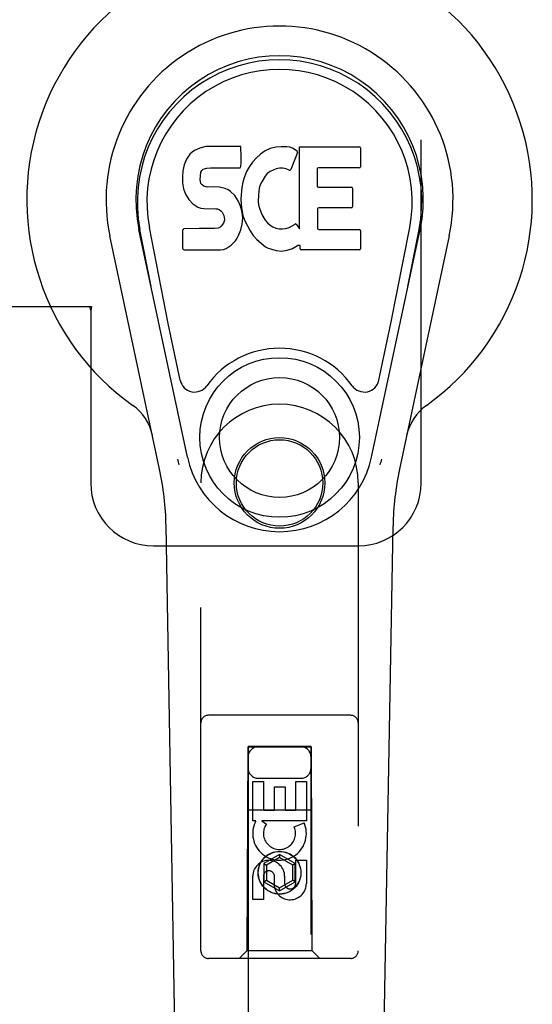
# Model space of a CAD drawing. Header units: inches. Extents: x 0 to 248, y 0 to 160.
# Tile 54 of 82: x 83.8 to 85.83, y 79.29 to 83.2. Entities that reach past the tile are written whole.
import ezdxf

# ---------------------------------------------------------------- set-up
doc = ezdxf.new("R2010")
doc.units = ezdxf.units.IN
doc.header["$LTSCALE"] = 13.627625
doc.header["$MEASUREMENT"] = 0
doc.linetypes.add('HIDDEN', pattern=[0.2, 0.1, -0.1])
doc.layers.add('RIGHTHAND_DOOR_ASSEMBLY', color=7, linetype='CONTINUOUS')

msp = doc.modelspace()

# ---------------------------------------------------------------- linework, layer by layer
at = {"layer": 'RIGHTHAND_DOOR_ASSEMBLY', "color": 8, "linetype": 'HIDDEN'}
for p, q in [((85.3933, 81.3579), (85.3933, 83.6079)), ((83.7628, 82.0579), (84.0838, 82.0579)), ((84.0764, 82.0579), (84.0808, 82.041)), ((84.0838, 82.0579), (84.0808, 82.041)), ((84.0808, 82.041), (84.0808, 81.3579)), ((84.5183, 79.5004), (84.5183, 81.3579)), ((85.1433, 81.3579), (85.1433, 79.5004)), ((84.3308, 81.1079), (85.1433, 81.1079)), ((85.1133, 80.4354), (84.5483, 80.4354)), ((84.7043, 80.3104), (84.7008, 79.5004)), ((84.7043, 80.3104), (84.9573, 80.3104)), ((84.9558, 80.3122), (84.7058, 80.3122)), ((84.7058, 80.3122), (84.7058, 52.3104)), ((84.9558, 80.309), (84.7058, 80.309)), ((84.9558, 52.3104), (84.9558, 80.3122)), ((84.9608, 79.5004), (84.9573, 80.3104)), ((84.7458, 80.1854), (84.9158, 80.1854)), ((84.7242, 80.1725), (84.7666, 80.1725)), ((84.7242, 80.0164), (84.7242, 80.1725)), ((84.7666, 80.1725), (84.7666, 80.059)), ((84.8101, 80.1512), (84.8525, 80.1512)), ((84.8101, 80.059), (84.8101, 80.1512)), ((84.8525, 80.1512), (84.8525, 80.059)), ((84.895, 80.1725), (84.9374, 80.1725)), ((84.895, 80.059), (84.895, 80.1725)), ((84.9374, 80.1725), (84.9374, 80.0164)), ((84.7032, 80.0604), (84.9584, 80.0604)), ((84.7666, 80.059), (84.8101, 80.059)), ((84.8525, 80.059), (84.895, 80.059)), ((84.7365, 80.0164), (84.7242, 80.0164)), ((84.7347, 80.0129), (84.7365, 80.0164)), ((84.9374, 80.0164), (84.7598, 80.0164)), ((84.7598, 80.0164), (84.7784, 80.0034)), ((84.8893, 79.992), (84.9284, 80.0089)), ((84.8308, 79.8828), (84.7683, 79.8468)), ((84.8308, 79.8713), (84.7783, 79.841)), ((84.8933, 79.8468), (84.8308, 79.8828)), ((84.8308, 79.8828), (84.8308, 79.8713)), ((84.8833, 79.841), (84.8308, 79.8713)), ((84.7683, 79.8468), (84.7783, 79.841)), ((84.7683, 79.8468), (84.7683, 79.7746)), ((84.7783, 79.841), (84.7783, 79.7804)), ((84.8933, 79.8468), (84.8833, 79.841)), ((84.8833, 79.7804), (84.8833, 79.841)), ((84.8933, 79.7746), (84.8933, 79.8468)), ((84.895, 79.8601), (84.9374, 79.8601)), ((84.895, 79.7677), (84.895, 79.8601)), ((84.9374, 79.8601), (84.9374, 79.7677)), ((84.7242, 79.7038), (84.7242, 79.7962)), ((84.7666, 79.7962), (84.7666, 79.7038)), ((84.8101, 79.7539), (84.8101, 79.8002)), ((84.8511, 79.7962), (84.8511, 79.7677)), ((84.7683, 79.7746), (84.7783, 79.7804)), ((84.7683, 79.7746), (84.8308, 79.7385)), ((84.7783, 79.7804), (84.8308, 79.75)), ((84.8308, 79.75), (84.8833, 79.7804)), ((84.8308, 79.7385), (84.8933, 79.7746)), ((84.8308, 79.7385), (84.8308, 79.75)), ((84.8933, 79.7746), (84.8833, 79.7804)), ((84.7666, 79.7038), (84.7242, 79.7038)), ((84.7008, 79.5004), (84.6708, 79.4704)), ((84.9608, 79.5004), (84.7008, 79.5004)), ((84.9608, 79.5004), (84.9908, 79.4704)), ((85.1133, 79.4704), (84.5483, 79.4704))]:
    msp.add_line(p, q, dxfattribs=at)
at = {"layer": 'RIGHTHAND_DOOR_ASSEMBLY', "color": 7, "linetype": 'Continuous'}
for p, q in [((84.5143, 82.6869), (84.4927, 82.6772)), ((84.5377, 82.6943), (84.5143, 82.6869)), ((84.6773, 82.6943), (84.5377, 82.6943)), ((84.679, 82.6514), (84.6773, 82.6943)), ((84.7935, 82.6857), (84.7731, 82.6769)), ((84.8154, 82.6907), (84.7935, 82.6857)), ((84.8375, 82.6928), (84.8154, 82.6907)), ((84.86, 82.6924), (84.8375, 82.6928)), ((84.8712, 82.6907), (84.86, 82.6924)), ((84.8817, 82.6873), (84.8712, 82.6907)), ((84.9003, 82.6753), (84.8817, 82.6873)), ((84.9105, 82.6922), (85.1473, 82.6922)), ((84.9105, 82.3671), (84.9105, 82.6922)), ((85.1518, 82.6878), (85.1518, 82.6134)), ((84.4609, 82.6431), (84.4516, 82.6205)), ((84.4745, 82.6627), (84.4609, 82.6431)), ((84.4831, 82.6707), (84.4745, 82.6627)), ((84.4927, 82.6772), (84.4831, 82.6707)), ((84.678, 82.6277), (84.679, 82.6514)), ((84.7386, 82.6487), (84.7239, 82.6319)), ((84.7549, 82.6639), (84.7386, 82.6487)), ((84.7731, 82.6769), (84.7549, 82.6639)), ((84.9018, 82.6701), (84.8756, 82.602)), ((84.4516, 82.6205), (84.4464, 82.5972)), ((84.5216, 82.5985), (84.5273, 82.6034)), ((84.5273, 82.6034), (84.5417, 82.6078)), ((84.5417, 82.6078), (84.5565, 82.609)), ((84.5565, 82.609), (84.6694, 82.609)), ((84.6694, 82.609), (84.675, 82.6095)), ((84.675, 82.6095), (84.6768, 82.6149)), ((84.6768, 82.6149), (84.678, 82.6277)), ((84.711, 82.6138), (84.7001, 82.5943)), ((84.7239, 82.6319), (84.711, 82.6138)), ((84.8179, 82.6044), (84.7929, 82.5938)), ((84.8307, 82.6077), (84.8179, 82.6044)), ((84.844, 82.6075), (84.8307, 82.6077)), ((84.8572, 82.6044), (84.844, 82.6075)), ((84.8696, 82.5995), (84.8572, 82.6044)), ((84.9806, 82.6044), (84.9806, 82.537)), ((85.1473, 82.6089), (84.9851, 82.6089)), ((84.4464, 82.5972), (84.4447, 82.5735)), ((84.4447, 82.5735), (84.4454, 82.5496)), ((84.5157, 82.5618), (84.5164, 82.5768)), ((84.5164, 82.5542), (84.5157, 82.5618)), ((84.5164, 82.5768), (84.5184, 82.5919)), ((84.5184, 82.5919), (84.5216, 82.5985)), ((84.6916, 82.5736), (84.6856, 82.5522)), ((84.7001, 82.5943), (84.6916, 82.5736)), ((84.7739, 82.576), (84.7598, 82.5528)), ((84.7822, 82.5864), (84.7739, 82.576)), ((84.7929, 82.5938), (84.7822, 82.5864)), ((84.4454, 82.5496), (84.4494, 82.5261)), ((84.4494, 82.5261), (84.4577, 82.5038)), ((84.5187, 82.5471), (84.5164, 82.5542)), ((84.5232, 82.5411), (84.5187, 82.5471)), ((84.5294, 82.5366), (84.5232, 82.5411)), ((84.5438, 82.5326), (84.5294, 82.5366)), ((84.5678, 82.5334), (84.5438, 82.5326)), ((84.5918, 82.5322), (84.5678, 82.5334)), ((84.6152, 82.5271), (84.5918, 82.5322)), ((84.6262, 82.5222), (84.6152, 82.5271)), ((84.636, 82.5154), (84.6262, 82.5222)), ((84.6814, 82.5303), (84.6768, 82.4859)), ((84.6856, 82.5522), (84.6814, 82.5303)), ((84.7502, 82.5284), (84.747, 82.5016)), ((84.754, 82.541), (84.7502, 82.5284)), ((84.7598, 82.5528), (84.754, 82.541)), ((84.9851, 82.5325), (85.1164, 82.5325)), ((85.1209, 82.528), (85.1209, 82.4549)), ((84.4577, 82.5038), (84.4705, 82.4837)), ((84.4705, 82.4837), (84.4869, 82.4663)), ((84.6533, 82.4985), (84.636, 82.5154)), ((84.6663, 82.4785), (84.6533, 82.4985)), ((84.6768, 82.4859), (84.6777, 82.4637)), ((84.747, 82.5016), (84.7462, 82.4746)), ((84.4869, 82.4663), (84.5067, 82.4532)), ((84.5067, 82.4532), (84.5179, 82.449)), ((84.5179, 82.449), (84.5295, 82.447)), ((84.5295, 82.447), (84.5771, 82.4466)), ((84.5771, 82.4466), (84.5846, 82.4458)), ((84.5846, 82.4458), (84.5916, 82.4434)), ((84.5916, 82.4434), (84.5976, 82.4389)), ((84.6758, 82.4564), (84.6663, 82.4785)), ((84.682, 82.4332), (84.6758, 82.4564)), ((84.6777, 82.4637), (84.6809, 82.4416)), ((84.7462, 82.4746), (84.7475, 82.4615)), ((84.7475, 82.4615), (84.7506, 82.4486)), ((84.7506, 82.4486), (84.7608, 82.4238)), ((84.9819, 82.4459), (84.9819, 82.3684)), ((85.1164, 82.4504), (84.9864, 82.4504)), ((84.5976, 82.4389), (84.6026, 82.4329)), ((84.6026, 82.4329), (84.6091, 82.4194)), ((84.6091, 82.4194), (84.6115, 82.4042)), ((84.6115, 82.4042), (84.6107, 82.3967)), ((84.6809, 82.4416), (84.6854, 82.4197)), ((84.6845, 82.4093), (84.682, 82.4332)), ((84.6829, 82.3854), (84.6845, 82.4093)), ((84.6854, 82.4197), (84.6925, 82.3987)), ((84.7608, 82.4238), (84.7741, 82.4007)), ((84.3207, 82.1375), (84.2763, 82.3647)), ((84.3882, 81.9907), (84.3136, 82.372)), ((84.5109, 82.3676), (84.4516, 82.367)), ((84.5718, 82.3679), (84.5109, 82.3676)), ((84.5869, 82.369), (84.5718, 82.3679)), ((84.5934, 82.3724), (84.5869, 82.369)), ((84.5989, 82.3777), (84.5934, 82.3724)), ((84.6082, 82.3898), (84.5989, 82.3777)), ((84.6107, 82.3967), (84.6082, 82.3898)), ((84.6767, 82.3622), (84.6829, 82.3854)), ((84.6925, 82.3987), (84.7138, 82.3594)), ((84.7741, 82.4007), (84.7829, 82.3906)), ((84.7829, 82.3906), (84.793, 82.3818)), ((84.793, 82.3818), (84.8041, 82.3744)), ((84.8041, 82.3744), (84.8165, 82.3695)), ((84.8165, 82.3695), (84.8297, 82.3672)), ((84.8297, 82.3672), (84.8431, 82.3667)), ((84.8431, 82.3667), (84.8563, 82.3686)), ((84.8563, 82.3686), (84.869, 82.3727)), ((84.869, 82.3727), (84.8812, 82.3782)), ((84.8812, 82.3782), (84.8922, 82.3856)), ((84.8987, 82.3846), (84.9105, 82.3671)), ((85.2734, 81.9907), (85.3479, 82.372)), ((85.3409, 82.1375), (85.3852, 82.3647)), ((84.3542, 81.4133), (84.1569, 82.3393)), ((84.465, 81.4604), (84.2724, 82.3639)), ((84.4472, 82.2877), (84.4472, 82.3625)), ((84.656, 82.3191), (84.6627, 82.3291)), ((84.6627, 82.3291), (84.668, 82.3398)), ((84.668, 82.3398), (84.6767, 82.3622)), ((84.7138, 82.3594), (84.7264, 82.3409)), ((84.7264, 82.3409), (84.741, 82.3243)), ((84.9864, 82.3639), (85.148, 82.3639)), ((85.1525, 82.3594), (85.1525, 82.2873)), ((85.1966, 81.4604), (85.3891, 82.3639)), ((85.5046, 82.3393), (85.3073, 81.4133)), ((84.608, 82.2844), (84.6191, 82.2885)), ((84.6191, 82.2885), (84.639, 82.3023)), ((84.639, 82.3023), (84.656, 82.3191)), ((84.741, 82.3243), (84.7576, 82.3093)), ((84.7576, 82.3093), (84.7752, 82.2955)), ((84.7752, 82.2955), (84.785, 82.2904)), ((84.785, 82.2904), (84.7955, 82.2868)), ((84.7955, 82.2868), (84.8173, 82.2812)), ((84.8615, 82.2818), (84.8827, 82.2885)), ((84.8827, 82.2885), (84.9017, 82.3001)), ((84.9017, 82.3001), (84.9019, 82.3002)), ((84.9124, 82.3002), (84.9019, 82.3002)), ((84.9124, 82.2873), (84.9124, 82.3002)), ((84.452, 82.2828), (84.596, 82.2828)), ((84.596, 82.2828), (84.608, 82.2844)), ((84.8173, 82.2812), (84.8393, 82.2787)), ((84.8393, 82.2787), (84.8615, 82.2818)), ((85.148, 82.2828), (84.9169, 82.2828)), ((84.4361, 81.7657), (84.3882, 81.9907)), ((85.2254, 81.7657), (85.2734, 81.9907)), ((84.4523, 77.0484), (84.38, 81.1877)), ((85.2093, 77.0484), (85.2815, 81.1877))]:
    msp.add_line(p, q, dxfattribs=at)
for points in [[(84.4325, 81.43), (84.4308, 81.4355), (84.4292, 81.441), (84.4277, 81.4466), (84.4265, 81.4522)], [(85.2351, 81.4522), (85.2338, 81.4466), (85.2324, 81.441), (85.2308, 81.4355), (85.229, 81.43)]]:
    msp.add_lwpolyline(points, dxfattribs=at)
for radius in [0.3169, 0.2382]:
    msp.add_circle((84.8308, 81.5384), radius, dxfattribs=at)
at = {"layer": 'RIGHTHAND_DOOR_ASSEMBLY', "color": 8, "linetype": 'HIDDEN'}
for centre, radius in [((84.8308, 81.3579), 0.18), ((84.8308, 81.3579), 0.1715), ((84.8308, 79.8104), 0.085), ((84.8308, 79.8104), 0.0845)]:
    msp.add_circle(centre, radius, dxfattribs=at)
at = {"layer": 'RIGHTHAND_DOOR_ASSEMBLY', "color": 7, "linetype": 'Continuous'}
for centre, radius, start, end in [((84.8308, 82.4829), 1.0039, 305.5066, 234.4934), ((84.8308, 82.4829), 0.689, 347.9703, 192.0297), ((84.8308, 82.4829), 0.5709, 347.9703, 192.0297), ((84.8308, 82.473), 0.5269, 348.9402, 191.0594), ((85.1473, 82.6878), 0.00448, 0, 90), ((84.8976, 82.6717), 0.00448, 339.0016, 51.8729), ((84.8714, 82.6036), 0.00448, 246.1578, 339.0016), ((84.9851, 82.6044), 0.00448, 90, 180), ((85.1473, 82.6134), 0.00448, 270, 360), ((84.9851, 82.537), 0.00448, 180, 270), ((85.1164, 82.528), 0.00448, 0, 90), ((84.9864, 82.4459), 0.00448, 90, 180), ((85.1164, 82.4549), 0.00448, 270, 360), ((84.4517, 82.3625), 0.00448, 90, 180.0119), ((84.895, 82.3821), 0.00448, 34.0893, 127.3444), ((84.9864, 82.3684), 0.00448, 180, 270), ((85.148, 82.3594), 0.00448, 0, 90), ((84.452, 82.2877), 0.00483, 180, 270), ((84.9169, 82.2873), 0.00448, 180, 270), ((85.148, 82.2873), 0.00448, 270, 360), ((84.8308, 81.5384), 0.3543, 35.4237, 144.5763), ((84.4939, 81.778), 0.0591, 192.0297, 324.5763), ((85.1676, 81.778), 0.0591, 215.4237, 347.9703), ((84.1334, 81.5054), 0.1969, 12.0297, 54.4934), ((85.5282, 81.5054), 0.1969, 125.5066, 167.9703), ((84.8308, 81.5384), 0.374, 192.0297, 347.9703), ((83.1991, 81.1671), 1.1811, 1, 12.0297), ((86.4625, 81.1671), 1.1811, 167.9703, 179)]:
    msp.add_arc(centre, radius, start, end, dxfattribs=at)
at = {"layer": 'RIGHTHAND_DOOR_ASSEMBLY', "color": 8, "linetype": 'HIDDEN'}
for centre, radius, start, end in [((84.8308, 81.3579), 0.3125, 0, 180), ((84.3308, 81.3579), 0.25, 180, 270), ((85.1433, 81.3579), 0.25, 270, 360), ((84.5483, 80.4054), 0.03, 90, 180), ((85.1133, 80.4054), 0.03, 0, 90), ((84.7458, 80.2704), 0.04, 90, 180), ((84.9158, 80.2704), 0.04, 0, 90), ((84.7458, 80.2254), 0.04, 180, 270), ((84.9158, 80.2254), 0.04, 270, 360), ((84.8307, 79.9666), 0.1065, 154.2636, 23.4027), ((84.8307, 79.9666), 0.0639, 144.8895, 23.4026), ((84.7876, 79.7962), 0.0635, 0, 180), ((84.7886, 79.7962), 0.0219, 10.307, 180), ((84.873, 79.7676), 0.0644, 192.2995, 0.0775), ((84.873, 79.7677), 0.0219, 179.9011, 360), ((84.5483, 79.5004), 0.03, 180, 270), ((85.1133, 79.5004), 0.03, 270, 360)]:
    msp.add_arc(centre, radius, start, end, dxfattribs=at)
at = {"layer": 'RIGHTHAND_DOOR_ASSEMBLY', "color": 7, "linetype": 'Continuous'}
msp.add_ellipse((84.8308, 82.473), major_axis=(0, 0.565), ratio=0.999848, start_param=-1.76365, end_param=1.76365, dxfattribs=at)

doc.saveas('drawing.dxf')
